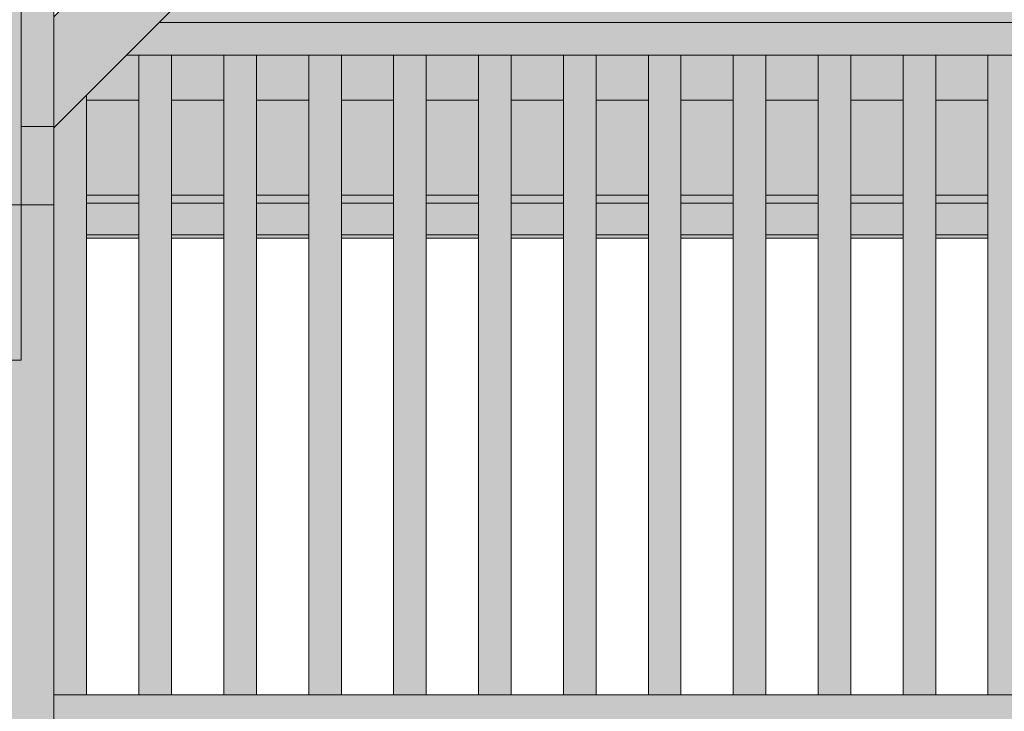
# Model space of a CAD drawing. Header units: millimetres. Extents: x 1567 to 2756, y -116 to 725.
# Tile 154 of 256: x 1865 to 1895, y 395 to 416. Entities that reach past the tile are written whole.
import ezdxf

# ---------------------------------------------------------------- set-up
doc = ezdxf.new("R2010")
doc.units = ezdxf.units.MM
doc.layers.add('Ech.1_50', color=7, linetype='Continuous')

msp = doc.modelspace()

# ---------------------------------------------------------------- hatches: boundary and pattern name
at = {"layer": 'Ech.1_50', "linetype": 'Continuous', "lineweight": 5, "true_color": 0xe0c8b3, "transparency": 33554687}
msp.add_hatch(color=9, dxfattribs=at).paths.add_polyline_path([(1865.723, 433.346), (1864.723, 433.346), (1864.723, 413.196), (1865.723, 413.196), (1865.723, 433.346)])
at = {"layer": 'Ech.1_50', "linetype": 'Continuous', "lineweight": 5, "true_color": 0xe0d9d1, "transparency": 33554687}
for points in [[(1863.723, 410.796), (1864.723, 410.796), (1864.723, 430.179), (1863.723, 430.179), (1863.723, 410.796)], [(1879.76, 427.196), (1876.366, 427.196), (1865.723, 416.553), (1865.723, 413.159), (1879.76, 427.196)], [(1863.723, 406.041), (1864.723, 406.041), (1864.723, 410.796), (1863.723, 410.796), (1863.723, 406.041)]]:
    msp.add_hatch(color=254, dxfattribs=at).paths.add_polyline_path(points)
at = {"layer": 'Ech.1_50', "linetype": 'Continuous', "lineweight": 5, "true_color": 0xe6f1fc, "transparency": 33554687}
for points in [[(1914.732, 417.15), (1869.714, 417.15), (1868.946, 416.382), (1915.5, 416.382), (1914.732, 417.15)], [(1866.723, 414.009), (1868.323, 414.009), (1868.323, 415.382), (1867.946, 415.382), (1866.723, 414.159), (1866.723, 414.009)], [(1869.323, 414.009), (1870.923, 414.009), (1870.923, 415.382), (1869.323, 415.382), (1869.323, 414.009)], [(1871.923, 414.009), (1873.523, 414.009), (1873.523, 415.382), (1871.923, 415.382), (1871.923, 414.009)], [(1874.523, 414.009), (1876.123, 414.009), (1876.123, 415.382), (1874.523, 415.382), (1874.523, 414.009)], [(1877.123, 414.009), (1878.723, 414.009), (1878.723, 415.382), (1877.123, 415.382), (1877.123, 414.009)], [(1879.723, 414.009), (1881.323, 414.009), (1881.323, 415.382), (1879.723, 415.382), (1879.723, 414.009)], [(1882.323, 414.009), (1883.923, 414.009), (1883.923, 415.382), (1882.323, 415.382), (1882.323, 414.009)], [(1884.923, 414.009), (1886.523, 414.009), (1886.523, 415.382), (1884.923, 415.382), (1884.923, 414.009)], [(1887.523, 414.009), (1889.123, 414.009), (1889.123, 415.382), (1887.523, 415.382), (1887.523, 414.009)], [(1890.123, 414.009), (1891.723, 414.009), (1891.723, 415.382), (1890.123, 415.382), (1890.123, 414.009)], [(1892.723, 414.009), (1894.323, 414.009), (1894.323, 415.382), (1892.723, 415.382), (1892.723, 414.009)]]:
    msp.add_hatch(color=7, dxfattribs=at).paths.add_polyline_path(points)
at = {"layer": 'Ech.1_50', "linetype": 'Continuous', "lineweight": 5, "true_color": 0xe0d1b3, "transparency": 33554687}
for points in [[(1915.5, 416.382), (1868.946, 416.382), (1867.946, 415.382), (1916.5, 415.382), (1915.5, 416.382)], [(1866.723, 411.098), (1868.323, 411.098), (1868.323, 414.009), (1866.723, 414.009), (1866.723, 411.098)], [(1869.323, 411.098), (1870.923, 411.098), (1870.923, 414.009), (1869.323, 414.009), (1869.323, 411.098)], [(1871.923, 411.098), (1873.523, 411.098), (1873.523, 414.009), (1871.923, 414.009), (1871.923, 411.098)], [(1874.523, 411.098), (1876.123, 411.098), (1876.123, 414.009), (1874.523, 414.009), (1874.523, 411.098)], [(1877.123, 411.098), (1878.723, 411.098), (1878.723, 414.009), (1877.123, 414.009), (1877.123, 411.098)], [(1879.723, 411.098), (1881.323, 411.098), (1881.323, 414.009), (1879.723, 414.009), (1879.723, 411.098)], [(1882.323, 411.098), (1883.923, 411.098), (1883.923, 414.009), (1882.323, 414.009), (1882.323, 411.098)], [(1884.923, 411.098), (1886.523, 411.098), (1886.523, 414.009), (1884.923, 414.009), (1884.923, 411.098)], [(1887.523, 411.098), (1889.123, 411.098), (1889.123, 414.009), (1887.523, 414.009), (1887.523, 411.098)], [(1890.123, 411.098), (1891.723, 411.098), (1891.723, 414.009), (1890.123, 414.009), (1890.123, 411.098)], [(1892.723, 411.098), (1894.323, 411.098), (1894.323, 414.009), (1892.723, 414.009), (1892.723, 411.098)], [(1866.723, 410.856), (1868.323, 410.856), (1868.323, 411.098), (1866.723, 411.098), (1866.723, 410.856)], [(1869.323, 410.856), (1870.923, 410.856), (1870.923, 411.098), (1869.323, 411.098), (1869.323, 410.856)], [(1871.923, 410.856), (1873.523, 410.856), (1873.523, 411.098), (1871.923, 411.098), (1871.923, 410.856)], [(1874.523, 410.856), (1876.123, 410.856), (1876.123, 411.098), (1874.523, 411.098), (1874.523, 410.856)], [(1877.123, 410.856), (1878.723, 410.856), (1878.723, 411.098), (1877.123, 411.098), (1877.123, 410.856)], [(1879.723, 410.856), (1881.323, 410.856), (1881.323, 411.098), (1879.723, 411.098), (1879.723, 410.856)], [(1882.323, 410.856), (1883.923, 410.856), (1883.923, 411.098), (1882.323, 411.098), (1882.323, 410.856)], [(1884.923, 410.856), (1886.523, 410.856), (1886.523, 411.098), (1884.923, 411.098), (1884.923, 410.856)], [(1887.523, 410.856), (1889.123, 410.856), (1889.123, 411.098), (1887.523, 411.098), (1887.523, 410.856)], [(1890.123, 410.856), (1891.723, 410.856), (1891.723, 411.098), (1890.123, 411.098), (1890.123, 410.856)], [(1892.723, 410.856), (1894.323, 410.856), (1894.323, 411.098), (1892.723, 411.098), (1892.723, 410.856)], [(1916.723, 395.796), (1865.723, 395.796), (1865.723, 394.796), (1916.723, 394.796), (1916.723, 395.796)]]:
    msp.add_hatch(color=254, dxfattribs=at).paths.add_polyline_path(points)
at = {"layer": 'Ech.1_50', "linetype": 'Continuous', "lineweight": 5, "true_color": 0xeaddd7, "transparency": 33554687}
for points in [[(1868.323, 395.796), (1869.323, 395.796), (1869.323, 415.382), (1868.323, 415.382), (1868.323, 395.796)], [(1870.923, 395.796), (1871.923, 395.796), (1871.923, 415.382), (1870.923, 415.382), (1870.923, 395.796)], [(1873.523, 395.796), (1874.523, 395.796), (1874.523, 415.382), (1873.523, 415.382), (1873.523, 395.796)], [(1876.123, 395.796), (1877.123, 395.796), (1877.123, 415.382), (1876.123, 415.382), (1876.123, 395.796)], [(1878.723, 395.796), (1879.723, 395.796), (1879.723, 415.382), (1878.723, 415.382), (1878.723, 395.796)], [(1881.323, 395.796), (1882.323, 395.796), (1882.323, 415.382), (1881.323, 415.382), (1881.323, 395.796)], [(1883.923, 395.796), (1884.923, 395.796), (1884.923, 415.382), (1883.923, 415.382), (1883.923, 395.796)], [(1886.523, 395.796), (1887.523, 395.796), (1887.523, 415.382), (1886.523, 415.382), (1886.523, 395.796)], [(1889.123, 395.796), (1890.123, 395.796), (1890.123, 415.382), (1889.123, 415.382), (1889.123, 395.796)], [(1891.723, 395.796), (1892.723, 395.796), (1892.723, 415.382), (1891.723, 415.382), (1891.723, 395.796)], [(1894.323, 395.796), (1895.323, 395.796), (1895.323, 415.382), (1894.323, 415.382), (1894.323, 395.796)], [(1865.723, 395.796), (1866.723, 395.796), (1866.723, 414.159), (1865.723, 413.159), (1865.723, 395.796)]]:
    msp.add_hatch(color=254, dxfattribs=at).paths.add_polyline_path(points)
at = {"layer": 'Ech.1_50', "linetype": 'Continuous', "lineweight": 5, "true_color": 0xaa8966, "transparency": 33554687}
msp.add_hatch(color=45, dxfattribs=at).paths.add_polyline_path([(1864.723, 410.796), (1865.723, 410.796), (1865.723, 413.196), (1864.723, 413.196), (1864.723, 410.796)])
at = {"layer": 'Ech.1_50', "linetype": 'Continuous', "lineweight": 5, "true_color": 0xf3f3f3, "transparency": 33554687}
msp.add_hatch(color=7, dxfattribs=at).paths.add_polyline_path([(1862.723, 350.796), (1865.723, 350.796), (1865.723, 410.796), (1864.723, 410.796), (1864.723, 406.041), (1863.723, 406.041), (1863.723, 410.796), (1862.723, 410.796), (1862.723, 350.796)])
at = {"layer": 'Ech.1_50', "linetype": 'Continuous', "lineweight": 5, "true_color": 0xf7e0b3, "transparency": 33554687}
for points in [[(1866.723, 409.886), (1868.323, 409.886), (1868.323, 410.856), (1866.723, 410.856), (1866.723, 409.886)], [(1869.323, 409.886), (1870.923, 409.886), (1870.923, 410.856), (1869.323, 410.856), (1869.323, 409.886)], [(1871.923, 409.886), (1873.523, 409.886), (1873.523, 410.856), (1871.923, 410.856), (1871.923, 409.886)], [(1874.523, 409.886), (1876.123, 409.886), (1876.123, 410.856), (1874.523, 410.856), (1874.523, 409.886)], [(1877.123, 409.886), (1878.723, 409.886), (1878.723, 410.856), (1877.123, 410.856), (1877.123, 409.886)], [(1879.723, 409.886), (1881.323, 409.886), (1881.323, 410.856), (1879.723, 410.856), (1879.723, 409.886)], [(1882.323, 409.886), (1883.923, 409.886), (1883.923, 410.856), (1882.323, 410.856), (1882.323, 409.886)], [(1884.923, 409.886), (1886.523, 409.886), (1886.523, 410.856), (1884.923, 410.856), (1884.923, 409.886)], [(1887.523, 409.886), (1889.123, 409.886), (1889.123, 410.856), (1887.523, 410.856), (1887.523, 409.886)], [(1890.123, 409.886), (1891.723, 409.886), (1891.723, 410.856), (1890.123, 410.856), (1890.123, 409.886)], [(1892.723, 409.886), (1894.323, 409.886), (1894.323, 410.856), (1892.723, 410.856), (1892.723, 409.886)], [(1866.723, 409.779), (1868.323, 409.779), (1868.323, 409.886), (1866.723, 409.886), (1866.723, 409.779)], [(1869.323, 409.779), (1870.923, 409.779), (1870.923, 409.886), (1869.323, 409.886), (1869.323, 409.779)], [(1871.923, 409.779), (1873.523, 409.779), (1873.523, 409.886), (1871.923, 409.886), (1871.923, 409.779)], [(1874.523, 409.779), (1876.123, 409.779), (1876.123, 409.886), (1874.523, 409.886), (1874.523, 409.779)], [(1877.123, 409.779), (1878.723, 409.779), (1878.723, 409.886), (1877.123, 409.886), (1877.123, 409.779)], [(1879.723, 409.779), (1881.323, 409.779), (1881.323, 409.886), (1879.723, 409.886), (1879.723, 409.779)], [(1882.323, 409.779), (1883.923, 409.779), (1883.923, 409.886), (1882.323, 409.886), (1882.323, 409.779)], [(1884.923, 409.779), (1886.523, 409.779), (1886.523, 409.886), (1884.923, 409.886), (1884.923, 409.779)], [(1887.523, 409.779), (1889.123, 409.779), (1889.123, 409.886), (1887.523, 409.886), (1887.523, 409.779)], [(1890.123, 409.779), (1891.723, 409.779), (1891.723, 409.886), (1890.123, 409.886), (1890.123, 409.779)], [(1892.723, 409.779), (1894.323, 409.779), (1894.323, 409.886), (1892.723, 409.886), (1892.723, 409.779)]]:
    msp.add_hatch(color=254, dxfattribs=at).paths.add_polyline_path(points)

# ---------------------------------------------------------------- linework, layer by layer
at = {"layer": 'Ech.1_50', "color": 7, "linetype": 'Continuous', "lineweight": 5}
for points in [[(1865.723, 433.346), (1864.723, 433.346), (1864.723, 413.196), (1865.723, 413.196), (1865.723, 433.346)], [(1863.723, 410.796), (1864.723, 410.796), (1864.723, 430.179), (1863.723, 430.179), (1863.723, 410.796)], [(1879.76, 427.196), (1876.366, 427.196), (1865.723, 416.553), (1865.723, 413.159), (1879.76, 427.196)], [(1914.732, 417.15), (1869.714, 417.15), (1868.946, 416.382), (1915.5, 416.382), (1914.732, 417.15)], [(1915.5, 416.382), (1868.946, 416.382), (1867.946, 415.382), (1916.5, 415.382), (1915.5, 416.382)], [(1866.723, 414.009), (1868.323, 414.009), (1868.323, 415.382), (1867.946, 415.382), (1866.723, 414.159), (1866.723, 414.009)], [(1868.323, 395.796), (1869.323, 395.796), (1869.323, 415.382), (1868.323, 415.382), (1868.323, 395.796)], [(1869.323, 414.009), (1870.923, 414.009), (1870.923, 415.382), (1869.323, 415.382), (1869.323, 414.009)], [(1870.923, 395.796), (1871.923, 395.796), (1871.923, 415.382), (1870.923, 415.382), (1870.923, 395.796)], [(1871.923, 414.009), (1873.523, 414.009), (1873.523, 415.382), (1871.923, 415.382), (1871.923, 414.009)], [(1873.523, 395.796), (1874.523, 395.796), (1874.523, 415.382), (1873.523, 415.382), (1873.523, 395.796)], [(1874.523, 414.009), (1876.123, 414.009), (1876.123, 415.382), (1874.523, 415.382), (1874.523, 414.009)], [(1876.123, 395.796), (1877.123, 395.796), (1877.123, 415.382), (1876.123, 415.382), (1876.123, 395.796)], [(1877.123, 414.009), (1878.723, 414.009), (1878.723, 415.382), (1877.123, 415.382), (1877.123, 414.009)], [(1878.723, 395.796), (1879.723, 395.796), (1879.723, 415.382), (1878.723, 415.382), (1878.723, 395.796)], [(1879.723, 414.009), (1881.323, 414.009), (1881.323, 415.382), (1879.723, 415.382), (1879.723, 414.009)], [(1881.323, 395.796), (1882.323, 395.796), (1882.323, 415.382), (1881.323, 415.382), (1881.323, 395.796)], [(1882.323, 414.009), (1883.923, 414.009), (1883.923, 415.382), (1882.323, 415.382), (1882.323, 414.009)], [(1883.923, 395.796), (1884.923, 395.796), (1884.923, 415.382), (1883.923, 415.382), (1883.923, 395.796)], [(1884.923, 414.009), (1886.523, 414.009), (1886.523, 415.382), (1884.923, 415.382), (1884.923, 414.009)], [(1886.523, 395.796), (1887.523, 395.796), (1887.523, 415.382), (1886.523, 415.382), (1886.523, 395.796)], [(1887.523, 414.009), (1889.123, 414.009), (1889.123, 415.382), (1887.523, 415.382), (1887.523, 414.009)], [(1889.123, 395.796), (1890.123, 395.796), (1890.123, 415.382), (1889.123, 415.382), (1889.123, 395.796)], [(1890.123, 414.009), (1891.723, 414.009), (1891.723, 415.382), (1890.123, 415.382), (1890.123, 414.009)], [(1891.723, 395.796), (1892.723, 395.796), (1892.723, 415.382), (1891.723, 415.382), (1891.723, 395.796)], [(1892.723, 414.009), (1894.323, 414.009), (1894.323, 415.382), (1892.723, 415.382), (1892.723, 414.009)], [(1894.323, 395.796), (1895.323, 395.796), (1895.323, 415.382), (1894.323, 415.382), (1894.323, 395.796)], [(1865.723, 395.796), (1866.723, 395.796), (1866.723, 414.159), (1865.723, 413.159), (1865.723, 395.796)], [(1866.723, 411.098), (1868.323, 411.098), (1868.323, 414.009), (1866.723, 414.009), (1866.723, 411.098)], [(1869.323, 411.098), (1870.923, 411.098), (1870.923, 414.009), (1869.323, 414.009), (1869.323, 411.098)], [(1871.923, 411.098), (1873.523, 411.098), (1873.523, 414.009), (1871.923, 414.009), (1871.923, 411.098)], [(1874.523, 411.098), (1876.123, 411.098), (1876.123, 414.009), (1874.523, 414.009), (1874.523, 411.098)], [(1877.123, 411.098), (1878.723, 411.098), (1878.723, 414.009), (1877.123, 414.009), (1877.123, 411.098)], [(1879.723, 411.098), (1881.323, 411.098), (1881.323, 414.009), (1879.723, 414.009), (1879.723, 411.098)], [(1882.323, 411.098), (1883.923, 411.098), (1883.923, 414.009), (1882.323, 414.009), (1882.323, 411.098)], [(1884.923, 411.098), (1886.523, 411.098), (1886.523, 414.009), (1884.923, 414.009), (1884.923, 411.098)], [(1887.523, 411.098), (1889.123, 411.098), (1889.123, 414.009), (1887.523, 414.009), (1887.523, 411.098)], [(1890.123, 411.098), (1891.723, 411.098), (1891.723, 414.009), (1890.123, 414.009), (1890.123, 411.098)], [(1892.723, 411.098), (1894.323, 411.098), (1894.323, 414.009), (1892.723, 414.009), (1892.723, 411.098)], [(1864.723, 410.796), (1865.723, 410.796), (1865.723, 413.196), (1864.723, 413.196), (1864.723, 410.796)], [(1866.723, 410.856), (1868.323, 410.856), (1868.323, 411.098), (1866.723, 411.098), (1866.723, 410.856)], [(1869.323, 410.856), (1870.923, 410.856), (1870.923, 411.098), (1869.323, 411.098), (1869.323, 410.856)], [(1871.923, 410.856), (1873.523, 410.856), (1873.523, 411.098), (1871.923, 411.098), (1871.923, 410.856)], [(1874.523, 410.856), (1876.123, 410.856), (1876.123, 411.098), (1874.523, 411.098), (1874.523, 410.856)], [(1877.123, 410.856), (1878.723, 410.856), (1878.723, 411.098), (1877.123, 411.098), (1877.123, 410.856)], [(1879.723, 410.856), (1881.323, 410.856), (1881.323, 411.098), (1879.723, 411.098), (1879.723, 410.856)], [(1882.323, 410.856), (1883.923, 410.856), (1883.923, 411.098), (1882.323, 411.098), (1882.323, 410.856)], [(1884.923, 410.856), (1886.523, 410.856), (1886.523, 411.098), (1884.923, 411.098), (1884.923, 410.856)], [(1887.523, 410.856), (1889.123, 410.856), (1889.123, 411.098), (1887.523, 411.098), (1887.523, 410.856)], [(1890.123, 410.856), (1891.723, 410.856), (1891.723, 411.098), (1890.123, 411.098), (1890.123, 410.856)], [(1892.723, 410.856), (1894.323, 410.856), (1894.323, 411.098), (1892.723, 411.098), (1892.723, 410.856)], [(1862.723, 350.796), (1865.723, 350.796), (1865.723, 410.796), (1864.723, 410.796), (1864.723, 406.041), (1863.723, 406.041), (1863.723, 410.796), (1862.723, 410.796), (1862.723, 350.796)], [(1863.723, 406.041), (1864.723, 406.041), (1864.723, 410.796), (1863.723, 410.796), (1863.723, 406.041)], [(1866.723, 409.886), (1868.323, 409.886), (1868.323, 410.856), (1866.723, 410.856), (1866.723, 409.886)], [(1869.323, 409.886), (1870.923, 409.886), (1870.923, 410.856), (1869.323, 410.856), (1869.323, 409.886)], [(1871.923, 409.886), (1873.523, 409.886), (1873.523, 410.856), (1871.923, 410.856), (1871.923, 409.886)], [(1874.523, 409.886), (1876.123, 409.886), (1876.123, 410.856), (1874.523, 410.856), (1874.523, 409.886)], [(1877.123, 409.886), (1878.723, 409.886), (1878.723, 410.856), (1877.123, 410.856), (1877.123, 409.886)], [(1879.723, 409.886), (1881.323, 409.886), (1881.323, 410.856), (1879.723, 410.856), (1879.723, 409.886)], [(1882.323, 409.886), (1883.923, 409.886), (1883.923, 410.856), (1882.323, 410.856), (1882.323, 409.886)], [(1884.923, 409.886), (1886.523, 409.886), (1886.523, 410.856), (1884.923, 410.856), (1884.923, 409.886)], [(1887.523, 409.886), (1889.123, 409.886), (1889.123, 410.856), (1887.523, 410.856), (1887.523, 409.886)], [(1890.123, 409.886), (1891.723, 409.886), (1891.723, 410.856), (1890.123, 410.856), (1890.123, 409.886)], [(1892.723, 409.886), (1894.323, 409.886), (1894.323, 410.856), (1892.723, 410.856), (1892.723, 409.886)], [(1866.723, 409.779), (1868.323, 409.779), (1868.323, 409.886), (1866.723, 409.886), (1866.723, 409.779)], [(1869.323, 409.779), (1870.923, 409.779), (1870.923, 409.886), (1869.323, 409.886), (1869.323, 409.779)], [(1871.923, 409.779), (1873.523, 409.779), (1873.523, 409.886), (1871.923, 409.886), (1871.923, 409.779)], [(1874.523, 409.779), (1876.123, 409.779), (1876.123, 409.886), (1874.523, 409.886), (1874.523, 409.779)], [(1877.123, 409.779), (1878.723, 409.779), (1878.723, 409.886), (1877.123, 409.886), (1877.123, 409.779)], [(1879.723, 409.779), (1881.323, 409.779), (1881.323, 409.886), (1879.723, 409.886), (1879.723, 409.779)], [(1882.323, 409.779), (1883.923, 409.779), (1883.923, 409.886), (1882.323, 409.886), (1882.323, 409.779)], [(1884.923, 409.779), (1886.523, 409.779), (1886.523, 409.886), (1884.923, 409.886), (1884.923, 409.779)], [(1887.523, 409.779), (1889.123, 409.779), (1889.123, 409.886), (1887.523, 409.886), (1887.523, 409.779)], [(1890.123, 409.779), (1891.723, 409.779), (1891.723, 409.886), (1890.123, 409.886), (1890.123, 409.779)], [(1892.723, 409.779), (1894.323, 409.779), (1894.323, 409.886), (1892.723, 409.886), (1892.723, 409.779)], [(1916.723, 395.796), (1865.723, 395.796), (1865.723, 394.796), (1916.723, 394.796), (1916.723, 395.796)]]:
    msp.add_lwpolyline(points, close=True, dxfattribs=at)

doc.saveas('drawing.dxf')
